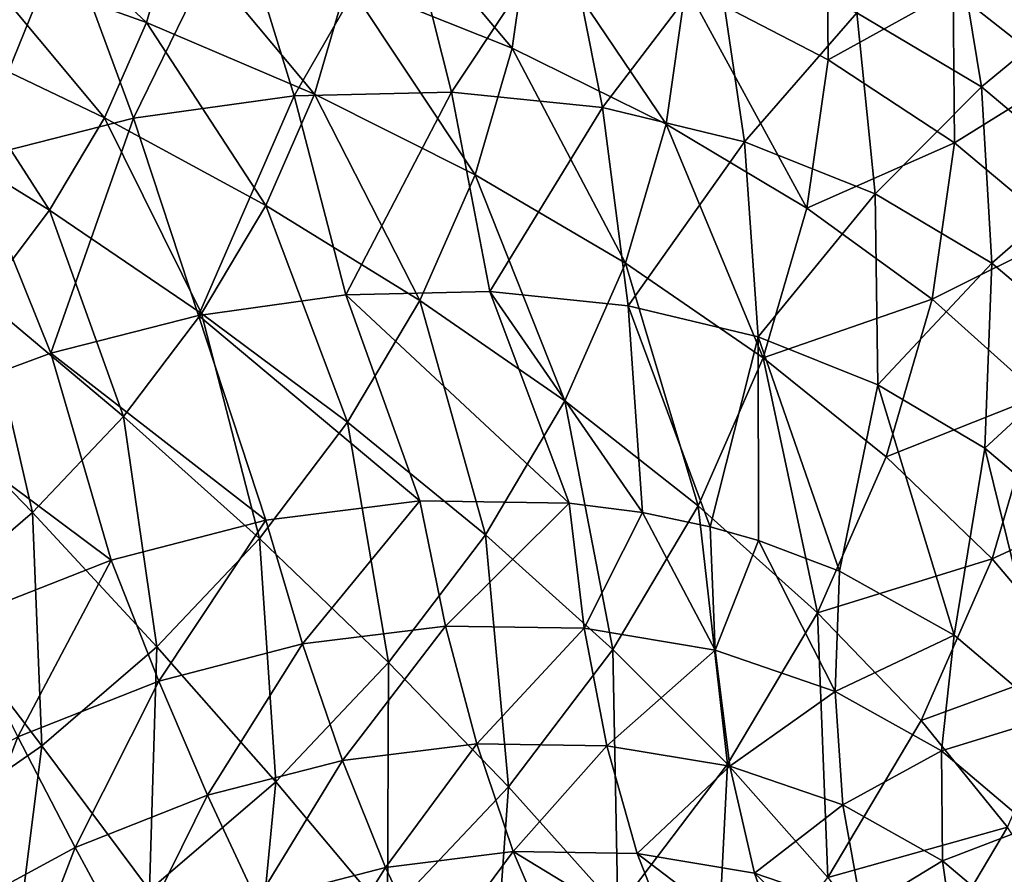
# Model space of a CAD drawing. Header units: millimetres. Extents: x 0 to 1220, y 0 to 506.
# Tile 79 of 256: x 79 to 99, y 414 to 431. Entities that reach past the tile are written whole.
import ezdxf

# ---------------------------------------------------------------- set-up
doc = ezdxf.new("R2010")
doc.units = ezdxf.units.MM
doc.header["$LTSCALE"] = 25.4
doc.layers.get('0').update_dxf_attribs({"true_color": 0xff5454})

# ---------------------------------------------------------------- blocks, each defined once
blk = doc.blocks.new('TWIG-VI-9138.STL')
at = {"color": 7, "true_color": 0xffffff}
mesh = blk.add_polyface(dxfattribs=at)
corners = [(-477.514, 448.407, 669.442), (-480.348, 446.985, 673.425), (-477.489, 445.5, 671.622), (-480.372, 449.69, 671.397)]
mesh.append_faces([[corners[k] for k in face] for face in [(0, 1, 2), (1, 0, 3)]], dxfattribs={"vtx0": -1, "color": 7})
mesh = blk.add_polyface(dxfattribs=at)
corners = [(-476.913, 446.448, 634.682), (-474.956, 448.303, 639.906), (-474.405, 444.958, 636.942), (-477.587, 449.865, 637.536)]
mesh.append_faces([[corners[k] for k in face] for face in [(0, 1, 2), (1, 0, 3)]], dxfattribs={"vtx0": -1, "color": 7})
mesh = blk.add_polyface(dxfattribs=at)
corners = [(-473.317, 448.206, 662.296), (-474.975, 446.893, 667.23), (-472.794, 445.173, 664.797), (-475.48, 449.821, 664.815)]
mesh.append_faces([[corners[k] for k in face] for face in [(0, 1, 2), (1, 0, 3)]], dxfattribs={"vtx0": -1, "color": 7})
mesh = blk.add_polyface(dxfattribs=at)
corners = [(-483.843, 445.732, 676.628), (-486.833, 449.304, 676.05), (-487.155, 447.064, 677.573), (-483.48, 448.26, 674.909)]
mesh.append_faces([[corners[k] for k in face] for face in [(0, 1, 2), (1, 0, 3)]], dxfattribs={"vtx0": -1, "color": 7})
mesh = blk.add_polyface(dxfattribs=at)
corners = [(-491.193, 446.249, 679.317), (-494.209, 449.07, 678.299), (-494.67, 447.489, 679.267), (-490.629, 448.183, 678.133)]
mesh.append_faces([[corners[k] for k in face] for face in [(0, 1, 2), (1, 0, 3)]], dxfattribs={"vtx0": -1, "color": 7})
mesh = blk.add_polyface(dxfattribs=at)
corners = [(-489.386, 448.556, 627.396), (-491.45, 444.323, 624.102), (-492.835, 448.072, 626.176), (-488.221, 444.775, 625.244)]
mesh.append_faces([[corners[k] for k in face] for face in [(0, 1, 2), (1, 0, 3)]], dxfattribs={"vtx0": -1, "color": 7})
mesh = blk.add_polyface(dxfattribs=at)
corners = [(-486.01, 448.632, 628.885), (-488.221, 444.775, 625.244), (-489.386, 448.556, 627.396), (-485.061, 444.847, 626.638)]
mesh.append_faces([[corners[k] for k in face] for face in [(0, 1, 2), (1, 0, 3)]], dxfattribs={"vtx0": -1, "color": 7})
mesh = blk.add_polyface(dxfattribs=at)
corners = [(-482.768, 448.302, 630.617), (-485.061, 444.847, 626.638), (-486.01, 448.632, 628.885), (-482.026, 444.538, 628.259)]
mesh.append_faces([[corners[k] for k in face] for face in [(0, 1, 2), (1, 0, 3)]], dxfattribs={"vtx0": -1, "color": 7})
mesh = blk.add_polyface(dxfattribs=at)
corners = [(-479.717, 447.569, 632.561), (-482.026, 444.538, 628.259), (-482.768, 448.302, 630.617), (-479.171, 443.852, 630.079)]
mesh.append_faces([[corners[k] for k in face] for face in [(0, 1, 2), (1, 0, 3)]], dxfattribs={"vtx0": -1, "color": 7})
mesh = blk.add_polyface(dxfattribs=at)
corners = [(-474.975, 446.893, 667.23), (-477.489, 445.5, 671.622), (-474.948, 443.83, 669.527), (-477.514, 448.407, 669.442)]
mesh.append_faces([[corners[k] for k in face] for face in [(0, 1, 2), (1, 0, 3)]], dxfattribs={"vtx0": -1, "color": 7})
mesh = blk.add_polyface(dxfattribs=at)
corners = [(-474.405, 444.958, 636.942), (-472.684, 446.381, 642.38), (-472.238, 443.125, 639.301), (-474.956, 448.303, 639.906)]
mesh.append_faces([[corners[k] for k in face] for face in [(0, 1, 2), (1, 0, 3)]], dxfattribs={"vtx0": -1, "color": 7})
mesh = blk.add_polyface(dxfattribs=at)
corners = [(-487.813, 444.806, 678.956), (-490.629, 448.183, 678.133), (-491.193, 446.249, 679.317), (-487.155, 447.064, 677.573)]
mesh.append_faces([[corners[k] for k in face] for face in [(0, 1, 2), (1, 0, 3)]], dxfattribs={"vtx0": -1, "color": 7})
mesh = blk.add_polyface(dxfattribs=at)
corners = [(-480.748, 444.208, 675.313), (-483.48, 448.26, 674.909), (-483.843, 445.732, 676.628), (-480.348, 446.985, 673.425)]
mesh.append_faces([[corners[k] for k in face] for face in [(0, 1, 2), (1, 0, 3)]], dxfattribs={"vtx0": -1, "color": 7})
mesh = blk.add_polyface(dxfattribs=at)
corners = [(-492.835, 448.072, 626.176), (-494.69, 443.499, 623.233), (-496.296, 447.192, 625.247), (-491.45, 444.323, 624.102)]
mesh.append_faces([[corners[k] for k in face] for face in [(0, 1, 2), (1, 0, 3)]], dxfattribs={"vtx0": -1, "color": 7})
mesh = blk.add_polyface(dxfattribs=at)
corners = [(-479.171, 443.852, 630.079), (-476.913, 446.448, 634.682), (-476.546, 442.802, 632.064), (-479.717, 447.569, 632.561)]
mesh.append_faces([[corners[k] for k in face] for face in [(0, 1, 2), (1, 0, 3)]], dxfattribs={"vtx0": -1, "color": 7})
mesh = blk.add_polyface(dxfattribs=at)
corners = [(-492.034, 444.334, 680.36), (-494.67, 447.489, 679.267), (-495.358, 445.924, 680.12), (-491.193, 446.249, 679.317)]
mesh.append_faces([[corners[k] for k in face] for face in [(0, 1, 2), (1, 0, 3)]], dxfattribs={"vtx0": -1, "color": 7})
mesh = blk.add_polyface(dxfattribs=at)
corners = [(-484.586, 443.184, 678.188), (-487.155, 447.064, 677.573), (-487.813, 444.806, 678.956), (-483.843, 445.732, 676.628)]
mesh.append_faces([[corners[k] for k in face] for face in [(0, 1, 2), (1, 0, 3)]], dxfattribs={"vtx0": -1, "color": 7})
mesh = blk.add_polyface(dxfattribs=at)
corners = [(-477.918, 442.517, 673.65), (-480.348, 446.985, 673.425), (-480.748, 444.208, 675.313), (-477.489, 445.5, 671.622)]
mesh.append_faces([[corners[k] for k in face] for face in [(0, 1, 2), (1, 0, 3)]], dxfattribs={"vtx0": -1, "color": 7})
mesh = blk.add_polyface(dxfattribs=at)
corners = [(-472.794, 445.173, 664.797), (-474.948, 443.83, 669.527), (-472.766, 442.001, 667.176), (-474.975, 446.893, 667.23)]
mesh.append_faces([[corners[k] for k in face] for face in [(0, 1, 2), (1, 0, 3)]], dxfattribs={"vtx0": -1, "color": 7})
mesh = blk.add_polyface(dxfattribs=at)
corners = [(-476.546, 442.802, 632.064), (-474.405, 444.958, 636.942), (-474.198, 441.407, 634.18), (-476.913, 446.448, 634.682)]
mesh.append_faces([[corners[k] for k in face] for face in [(0, 1, 2), (1, 0, 3)]], dxfattribs={"vtx0": -1, "color": 7})
mesh = blk.add_polyface(dxfattribs=at)
corners = [(-488.795, 442.571, 680.173), (-491.193, 446.249, 679.317), (-492.034, 444.334, 680.36), (-487.813, 444.806, 678.956)]
mesh.append_faces([[corners[k] for k in face] for face in [(0, 1, 2), (1, 0, 3)]], dxfattribs={"vtx0": -1, "color": 7})
mesh = blk.add_polyface(dxfattribs=at)
corners = [(-493.138, 442.473, 681.242), (-495.358, 445.924, 680.12), (-496.26, 444.402, 680.841), (-492.034, 444.334, 680.36)]
mesh.append_faces([[corners[k] for k in face] for face in [(0, 1, 2), (1, 0, 3)]], dxfattribs={"vtx0": -1, "color": 7})
mesh = blk.add_polyface(dxfattribs=at)
corners = [(-481.564, 441.409, 677.027), (-483.843, 445.732, 676.628), (-484.586, 443.184, 678.188), (-480.748, 444.208, 675.313)]
mesh.append_faces([[corners[k] for k in face] for face in [(0, 1, 2), (1, 0, 3)]], dxfattribs={"vtx0": -1, "color": 7})
mesh = blk.add_polyface(dxfattribs=at)
corners = [(-474.948, 443.83, 669.527), (-477.918, 442.517, 673.65), (-475.4, 440.685, 671.665), (-477.489, 445.5, 671.622)]
mesh.append_faces([[corners[k] for k in face] for face in [(0, 1, 2), (1, 0, 3)]], dxfattribs={"vtx0": -1, "color": 7})
mesh = blk.add_polyface(dxfattribs=at)
corners = [(-474.198, 441.407, 634.18), (-472.238, 443.125, 639.301), (-472.17, 439.692, 636.388), (-474.405, 444.958, 636.942)]
mesh.append_faces([[corners[k] for k in face] for face in [(0, 1, 2), (1, 0, 3)]], dxfattribs={"vtx0": -1, "color": 7})
mesh = blk.add_polyface(dxfattribs=at)
corners = [(-488.221, 444.775, 625.244), (-490.143, 440.359, 622.414), (-491.45, 444.323, 624.102), (-487.185, 440.773, 623.46)]
mesh.append_faces([[corners[k] for k in face] for face in [(0, 1, 2), (1, 0, 3)]], dxfattribs={"vtx0": -1, "color": 7})
mesh = blk.add_polyface(dxfattribs=at)
corners = [(-485.694, 440.662, 679.562), (-487.813, 444.806, 678.956), (-488.795, 442.571, 680.173), (-484.586, 443.184, 678.188)]
mesh.append_faces([[corners[k] for k in face] for face in [(0, 1, 2), (1, 0, 3)]], dxfattribs={"vtx0": -1, "color": 7})
mesh = blk.add_polyface(dxfattribs=at)
corners = [(-485.061, 444.847, 626.638), (-487.185, 440.773, 623.46), (-488.221, 444.775, 625.244), (-484.29, 440.839, 624.737)]
mesh.append_faces([[corners[k] for k in face] for face in [(0, 1, 2), (1, 0, 3)]], dxfattribs={"vtx0": -1, "color": 7})
mesh = blk.add_polyface(dxfattribs=at)
corners = [(-482.026, 444.538, 628.259), (-484.29, 440.839, 624.737), (-485.061, 444.847, 626.638), (-481.51, 440.555, 626.222)]
mesh.append_faces([[corners[k] for k in face] for face in [(0, 1, 2), (1, 0, 3)]], dxfattribs={"vtx0": -1, "color": 7})
mesh = blk.add_polyface(dxfattribs=at)
corners = [(-494.484, 440.699, 681.949), (-496.26, 444.402, 680.841), (-497.361, 442.952, 681.419), (-493.138, 442.473, 681.242)]
mesh.append_faces([[corners[k] for k in face] for face in [(0, 1, 2), (1, 0, 3)]], dxfattribs={"vtx0": -1, "color": 7})
mesh = blk.add_polyface(dxfattribs=at)
corners = [(-479.171, 443.852, 630.079), (-481.51, 440.555, 626.222), (-482.026, 444.538, 628.259), (-478.894, 439.927, 627.889)]
mesh.append_faces([[corners[k] for k in face] for face in [(0, 1, 2), (1, 0, 3)]], dxfattribs={"vtx0": -1, "color": 7})
mesh = blk.add_polyface(dxfattribs=at)
corners = [(-491.45, 444.323, 624.102), (-493.111, 439.603, 621.617), (-494.69, 443.499, 623.233), (-490.143, 440.359, 622.414)]
mesh.append_faces([[corners[k] for k in face] for face in [(0, 1, 2), (1, 0, 3)]], dxfattribs={"vtx0": -1, "color": 7})
mesh = blk.add_polyface(dxfattribs=at)
corners = [(-490.084, 440.398, 681.203), (-492.034, 444.334, 680.36), (-493.138, 442.473, 681.242), (-488.795, 442.571, 680.173)]
mesh.append_faces([[corners[k] for k in face] for face in [(0, 1, 2), (1, 0, 3)]], dxfattribs={"vtx0": -1, "color": 7})
mesh = blk.add_polyface(dxfattribs=at)
corners = [(-478.795, 439.509, 675.491), (-480.748, 444.208, 675.313), (-481.564, 441.409, 677.027), (-477.918, 442.517, 673.65)]
mesh.append_faces([[corners[k] for k in face] for face in [(0, 1, 2), (1, 0, 3)]], dxfattribs={"vtx0": -1, "color": 7})
mesh = blk.add_polyface(dxfattribs=at)
corners = [(-478.894, 439.927, 627.889), (-476.546, 442.802, 632.064), (-476.489, 438.965, 629.708), (-479.171, 443.852, 630.079)]
mesh.append_faces([[corners[k] for k in face] for face in [(0, 1, 2), (1, 0, 3)]], dxfattribs={"vtx0": -1, "color": 7})
mesh = blk.add_polyface(dxfattribs=at)
corners = [(-472.766, 442.001, 667.176), (-475.4, 440.685, 671.665), (-473.235, 438.744, 669.39), (-474.948, 443.83, 669.527)]
mesh.append_faces([[corners[k] for k in face] for face in [(0, 1, 2), (1, 0, 3)]], dxfattribs={"vtx0": -1, "color": 7})
mesh = blk.add_polyface(dxfattribs=at)
corners = [(-494.69, 443.499, 623.233), (-496.037, 438.52, 621.085), (-497.884, 442.316, 622.651), (-493.111, 439.603, 621.617)]
mesh.append_faces([[corners[k] for k in face] for face in [(0, 1, 2), (1, 0, 3)]], dxfattribs={"vtx0": -1, "color": 7})
mesh = blk.add_polyface(dxfattribs=at)
corners = [(-482.781, 438.638, 678.536), (-484.586, 443.184, 678.188), (-485.694, 440.662, 679.562), (-481.564, 441.409, 677.027)]
mesh.append_faces([[corners[k] for k in face] for face in [(0, 1, 2), (1, 0, 3)]], dxfattribs={"vtx0": -1, "color": 7})
mesh = blk.add_polyface(dxfattribs=at)
corners = [(-476.489, 438.965, 629.708), (-474.198, 441.407, 634.18), (-474.338, 437.687, 631.646), (-476.546, 442.802, 632.064)]
mesh.append_faces([[corners[k] for k in face] for face in [(0, 1, 2), (1, 0, 3)]], dxfattribs={"vtx0": -1, "color": 7})
mesh = blk.add_polyface(dxfattribs=at)
corners = [(-487.148, 438.21, 680.724), (-488.795, 442.571, 680.173), (-490.084, 440.398, 681.203), (-485.694, 440.662, 679.562)]
mesh.append_faces([[corners[k] for k in face] for face in [(0, 1, 2), (1, 0, 3)]], dxfattribs={"vtx0": -1, "color": 7})
mesh = blk.add_polyface(dxfattribs=at)
corners = [(-491.656, 438.326, 682.028), (-493.138, 442.473, 681.242), (-494.484, 440.699, 681.949), (-490.084, 440.398, 681.203)]
mesh.append_faces([[corners[k] for k in face] for face in [(0, 1, 2), (1, 0, 3)]], dxfattribs={"vtx0": -1, "color": 7})
mesh = blk.add_polyface(dxfattribs=at)
corners = [(-475.4, 440.685, 671.665), (-478.795, 439.509, 675.491), (-476.324, 437.516, 673.605), (-477.918, 442.517, 673.65)]
mesh.append_faces([[corners[k] for k in face] for face in [(0, 1, 2), (1, 0, 3)]], dxfattribs={"vtx0": -1, "color": 7})
mesh = blk.add_polyface(dxfattribs=at)
corners = [(-480.103, 436.532, 677.112), (-481.564, 441.409, 677.027), (-482.781, 438.638, 678.536), (-478.795, 439.509, 675.491)]
mesh.append_faces([[corners[k] for k in face] for face in [(0, 1, 2), (1, 0, 3)]], dxfattribs={"vtx0": -1, "color": 7})
mesh = blk.add_polyface(dxfattribs=at)
corners = [(-474.338, 437.687, 631.646), (-472.17, 439.692, 636.388), (-472.48, 436.116, 633.669), (-474.198, 441.407, 634.18)]
mesh.append_faces([[corners[k] for k in face] for face in [(0, 1, 2), (1, 0, 3)]], dxfattribs={"vtx0": -1, "color": 7})
mesh = blk.add_polyface(dxfattribs=at)
corners = [(-482.696, 436.583, 623.71), (-487.185, 440.773, 623.46), (-484.29, 440.839, 624.737)]
mesh.append_faces([[corners[k] for k in face] for face in [(0, 1, 2)]], dxfattribs={"color": 7})
mesh = blk.add_polyface(dxfattribs=at)
corners = [(-481.222, 436.393, 624.526), (-484.29, 440.839, 624.737), (-481.51, 440.555, 626.222)]
mesh.append_faces([[corners[k] for k in face] for face in [(0, 1, 2)]], dxfattribs={"color": 7})
mesh = blk.add_polyface(dxfattribs=at)
corners = [(-481.222, 436.393, 624.526), (-482.696, 436.583, 623.71), (-484.29, 440.839, 624.737), (-482.396, 434.066, 622.71)]
mesh.append_faces([[corners[k] for k in face] for face in [(0, 1, 2), (1, 0, 3)]], dxfattribs={"vtx0": -1, "color": 7})
mesh = blk.add_polyface(dxfattribs=at)
corners = [(-493.484, 436.393, 682.632), (-494.484, 440.699, 681.949), (-496.049, 439.043, 682.467), (-491.656, 438.326, 682.028)]
mesh.append_faces([[corners[k] for k in face] for face in [(0, 1, 2), (1, 0, 3)]], dxfattribs={"vtx0": -1, "color": 7})
mesh = blk.add_polyface(dxfattribs=at)
corners = [(-485.699, 436.628, 622.301), (-490.143, 440.359, 622.414), (-487.185, 440.773, 623.46)]
mesh.append_faces([[corners[k] for k in face] for face in [(0, 1, 2)]], dxfattribs={"color": 7})
mesh = blk.add_polyface(dxfattribs=at)
corners = [(-482.696, 436.583, 623.71), (-485.699, 436.628, 622.301), (-487.185, 440.773, 623.46)]
mesh.append_faces([[corners[k] for k in face] for face in [(0, 1, 2)]], dxfattribs={"color": 7})
mesh = blk.add_polyface(dxfattribs=at)
corners = [(-484.379, 435.945, 679.813), (-485.694, 440.662, 679.562), (-487.148, 438.21, 680.724), (-482.781, 438.638, 678.536)]
mesh.append_faces([[corners[k] for k in face] for face in [(0, 1, 2), (1, 0, 3)]], dxfattribs={"vtx0": -1, "color": 7})
mesh = blk.add_polyface(dxfattribs=at)
corners = [(-473.235, 438.744, 669.39), (-476.324, 437.516, 673.605), (-474.191, 435.462, 671.4), (-475.4, 440.685, 671.665)]
mesh.append_faces([[corners[k] for k in face] for face in [(0, 1, 2), (1, 0, 3)]], dxfattribs={"vtx0": -1, "color": 7})
mesh = blk.add_polyface(dxfattribs=at)
corners = [(-488.922, 435.872, 681.655), (-490.084, 440.398, 681.203), (-491.656, 438.326, 682.028), (-487.148, 438.21, 680.724)]
mesh.append_faces([[corners[k] for k in face] for face in [(0, 1, 2), (1, 0, 3)]], dxfattribs={"vtx0": -1, "color": 7})
mesh = blk.add_polyface(dxfattribs=at)
corners = [(-478.894, 439.927, 627.889), (-479.86, 436.108, 625.363), (-481.51, 440.555, 626.222)]
mesh.append_faces([[corners[k] for k in face] for face in [(0, 1, 2)]], dxfattribs={"color": 7})
mesh = blk.add_polyface(dxfattribs=at)
corners = [(-479.86, 436.108, 625.363), (-481.222, 436.393, 624.526), (-481.51, 440.555, 626.222)]
mesh.append_faces([[corners[k] for k in face] for face in [(0, 1, 2)]], dxfattribs={"color": 7})
mesh = blk.add_polyface(dxfattribs=at)
corners = [(-488.793, 436.244, 621.17), (-493.111, 439.603, 621.617), (-490.143, 440.359, 622.414)]
mesh.append_faces([[corners[k] for k in face] for face in [(0, 1, 2)]], dxfattribs={"color": 7})
mesh = blk.add_polyface(dxfattribs=at)
corners = [(-485.699, 436.628, 622.301), (-488.793, 436.244, 621.17), (-490.143, 440.359, 622.414)]
mesh.append_faces([[corners[k] for k in face] for face in [(0, 1, 2)]], dxfattribs={"color": 7})
mesh = blk.add_polyface(dxfattribs=at)
corners = [(-478.888, 435.833, 626.014), (-479.86, 436.108, 625.363), (-478.894, 439.927, 627.889)]
mesh.append_faces([[corners[k] for k in face] for face in [(0, 1, 2)]], dxfattribs={"color": 7})
mesh = blk.add_polyface(dxfattribs=at)
corners = [(-476.489, 438.965, 629.708), (-477.259, 435.216, 627.22), (-478.894, 439.927, 627.889)]
mesh.append_faces([[corners[k] for k in face] for face in [(0, 1, 2)]], dxfattribs={"color": 7})
mesh = blk.add_polyface(dxfattribs=at)
corners = [(-477.259, 435.216, 627.22), (-478.888, 435.833, 626.014), (-478.894, 439.927, 627.889)]
mesh.append_faces([[corners[k] for k in face] for face in [(0, 1, 2)]], dxfattribs={"color": 7})
mesh = blk.add_polyface(dxfattribs=at)
corners = [(-491.904, 435.439, 620.345), (-496.037, 438.52, 621.085), (-493.111, 439.603, 621.617)]
mesh.append_faces([[corners[k] for k in face] for face in [(0, 1, 2)]], dxfattribs={"color": 7})
mesh = blk.add_polyface(dxfattribs=at)
corners = [(-488.793, 436.244, 621.17), (-491.904, 435.439, 620.345), (-493.111, 439.603, 621.617)]
mesh.append_faces([[corners[k] for k in face] for face in [(0, 1, 2)]], dxfattribs={"color": 7})
mesh = blk.add_polyface(dxfattribs=at)
corners = [(-477.702, 434.379, 675.314), (-478.795, 439.509, 675.491), (-480.103, 436.532, 677.112), (-476.324, 437.516, 673.605)]
mesh.append_faces([[corners[k] for k in face] for face in [(0, 1, 2), (1, 0, 3)]], dxfattribs={"vtx0": -1, "color": 7})
mesh = blk.add_polyface(dxfattribs=at)
corners = [(-495.534, 434.632, 683.006), (-496.049, 439.043, 682.467), (-497.806, 437.535, 682.787), (-493.484, 436.393, 682.632)]
mesh.append_faces([[corners[k] for k in face] for face in [(0, 1, 2), (1, 0, 3)]], dxfattribs={"vtx0": -1, "color": 7})
mesh = blk.add_polyface(dxfattribs=at)
corners = [(-476.489, 438.965, 629.708), (-474.959, 433.929, 629.234), (-477.259, 435.216, 627.22)]
mesh.append_faces([[corners[k] for k in face] for face in [(0, 1, 2)]], dxfattribs={"color": 7})
mesh = blk.add_polyface(dxfattribs=at)
corners = [(-476.489, 438.965, 629.708), (-474.338, 437.687, 631.646), (-474.959, 433.929, 629.234)]
mesh.append_faces([[corners[k] for k in face] for face in [(0, 1, 2)]], dxfattribs={"color": 7})
mesh = blk.add_polyface(dxfattribs=at)
corners = [(-481.819, 433.639, 678.484), (-482.781, 438.638, 678.536), (-484.379, 435.945, 679.813), (-480.103, 436.532, 677.112)]
mesh.append_faces([[corners[k] for k in face] for face in [(0, 1, 2), (1, 0, 3)]], dxfattribs={"vtx0": -1, "color": 7})
mesh = blk.add_polyface(dxfattribs=at)
corners = [(-471.456, 436.724, 666.863), (-474.191, 435.462, 671.4), (-472.431, 433.379, 668.911), (-473.235, 438.744, 669.39)]
mesh.append_faces([[corners[k] for k in face] for face in [(0, 1, 2), (1, 0, 3)]], dxfattribs={"vtx0": -1, "color": 7})
mesh = blk.add_polyface(dxfattribs=at)
corners = [(-491.904, 435.439, 620.345), (-494.954, 434.233, 619.847), (-496.037, 438.52, 621.085)]
mesh.append_faces([[corners[k] for k in face] for face in [(0, 1, 2)]], dxfattribs={"color": 7})
mesh = blk.add_polyface(dxfattribs=at)
corners = [(-490.984, 433.691, 682.337), (-491.656, 438.326, 682.028), (-493.484, 436.393, 682.632), (-488.922, 435.872, 681.655)]
mesh.append_faces([[corners[k] for k in face] for face in [(0, 1, 2), (1, 0, 3)]], dxfattribs={"vtx0": -1, "color": 7})
mesh = blk.add_polyface(dxfattribs=at)
corners = [(-486.327, 433.377, 680.835), (-487.148, 438.21, 680.724), (-488.922, 435.872, 681.655), (-484.379, 435.945, 679.813)]
mesh.append_faces([[corners[k] for k in face] for face in [(0, 1, 2), (1, 0, 3)]], dxfattribs={"vtx0": -1, "color": 7})
mesh = blk.add_polyface(dxfattribs=at)
corners = [(-474.338, 437.687, 631.646), (-473.015, 432.279, 631.355), (-474.959, 433.929, 629.234)]
mesh.append_faces([[corners[k] for k in face] for face in [(0, 1, 2)]], dxfattribs={"color": 7})
mesh = blk.add_polyface(dxfattribs=at)
corners = [(-474.338, 437.687, 631.646), (-472.48, 436.116, 633.669), (-473.015, 432.279, 631.355)]
mesh.append_faces([[corners[k] for k in face] for face in [(0, 1, 2)]], dxfattribs={"color": 7})
mesh = blk.add_polyface(dxfattribs=at)
corners = [(-474.191, 435.462, 671.4), (-477.702, 434.379, 675.314), (-475.619, 432.213, 673.169), (-476.324, 437.516, 673.605)]
mesh.append_faces([[corners[k] for k in face] for face in [(0, 1, 2), (1, 0, 3)]], dxfattribs={"vtx0": -1, "color": 7})
mesh = blk.add_polyface(dxfattribs=at)
corners = [(-485.699, 436.628, 622.301), (-488.058, 433.752, 620.351), (-488.793, 436.244, 621.17), (-485.184, 434.109, 621.401)]
mesh.append_faces([[corners[k] for k in face] for face in [(0, 1, 2), (1, 0, 3)]], dxfattribs={"vtx0": -1, "color": 7})
mesh = blk.add_polyface(dxfattribs=at)
corners = [(-482.696, 436.583, 623.71), (-485.184, 434.109, 621.401), (-485.699, 436.628, 622.301), (-482.396, 434.066, 622.71)]
mesh.append_faces([[corners[k] for k in face] for face in [(0, 1, 2), (1, 0, 3)]], dxfattribs={"vtx0": -1, "color": 7})
mesh = blk.add_polyface(dxfattribs=at)
corners = [(-479.511, 431.33, 676.759), (-480.103, 436.532, 677.112), (-481.819, 433.639, 678.484), (-477.702, 434.379, 675.314)]
mesh.append_faces([[corners[k] for k in face] for face in [(0, 1, 2), (1, 0, 3)]], dxfattribs={"vtx0": -1, "color": 7})
mesh = blk.add_polyface(dxfattribs=at)
corners = [(-493.298, 431.704, 682.758), (-493.484, 436.393, 682.632), (-495.534, 434.632, 683.006), (-490.984, 433.691, 682.337)]
mesh.append_faces([[corners[k] for k in face] for face in [(0, 1, 2), (1, 0, 3)]], dxfattribs={"vtx0": -1, "color": 7})
mesh = blk.add_polyface(dxfattribs=at)
corners = [(-488.793, 436.244, 621.17), (-490.946, 433.004, 619.585), (-491.904, 435.439, 620.345), (-488.058, 433.752, 620.351)]
mesh.append_faces([[corners[k] for k in face] for face in [(0, 1, 2), (1, 0, 3)]], dxfattribs={"vtx0": -1, "color": 7})
mesh = blk.add_polyface(dxfattribs=at)
corners = [(-479.762, 433.626, 624.245), (-482.396, 434.066, 622.71), (-481.222, 436.393, 624.526)]
mesh.append_faces([[corners[k] for k in face] for face in [(0, 1, 2)]], dxfattribs={"color": 7})
mesh = blk.add_polyface(dxfattribs=at)
corners = [(-479.762, 433.626, 624.245), (-481.222, 436.393, 624.526), (-479.86, 436.108, 625.363)]
mesh.append_faces([[corners[k] for k in face] for face in [(0, 1, 2)]], dxfattribs={"color": 7})
mesh = blk.add_polyface(dxfattribs=at)
corners = [(-478.888, 435.833, 626.014), (-479.762, 433.626, 624.245), (-479.86, 436.108, 625.363)]
mesh.append_faces([[corners[k] for k in face] for face in [(0, 1, 2)]], dxfattribs={"color": 7})
mesh = blk.add_polyface(dxfattribs=at)
corners = [(-488.593, 430.98, 681.584), (-488.922, 435.872, 681.655), (-490.984, 433.691, 682.337), (-486.327, 433.377, 680.835)]
mesh.append_faces([[corners[k] for k in face] for face in [(0, 1, 2), (1, 0, 3)]], dxfattribs={"vtx0": -1, "color": 7})
mesh = blk.add_polyface(dxfattribs=at)
corners = [(-483.913, 430.88, 679.582), (-484.379, 435.945, 679.813), (-486.327, 433.377, 680.835), (-481.819, 433.639, 678.484)]
mesh.append_faces([[corners[k] for k in face] for face in [(0, 1, 2), (1, 0, 3)]], dxfattribs={"vtx0": -1, "color": 7})
mesh = blk.add_polyface(dxfattribs=at)
corners = [(-477.347, 432.798, 625.969), (-479.762, 433.626, 624.245), (-478.888, 435.833, 626.014)]
mesh.append_faces([[corners[k] for k in face] for face in [(0, 1, 2)]], dxfattribs={"color": 7})
mesh = blk.add_polyface(dxfattribs=at)
corners = [(-477.259, 435.216, 627.22), (-477.347, 432.798, 625.969), (-478.888, 435.833, 626.014)]
mesh.append_faces([[corners[k] for k in face] for face in [(0, 1, 2)]], dxfattribs={"color": 7})
mesh = blk.add_polyface(dxfattribs=at)
corners = [(-491.904, 435.439, 620.345), (-493.778, 431.885, 619.122), (-494.954, 434.233, 619.847), (-490.946, 433.004, 619.585)]
mesh.append_faces([[corners[k] for k in face] for face in [(0, 1, 2), (1, 0, 3)]], dxfattribs={"vtx0": -1, "color": 7})
mesh = blk.add_polyface(dxfattribs=at)
corners = [(-472.431, 433.379, 668.911), (-475.619, 432.213, 673.169), (-473.886, 430.068, 670.714), (-474.191, 435.462, 671.4)]
mesh.append_faces([[corners[k] for k in face] for face in [(0, 1, 2), (1, 0, 3)]], dxfattribs={"vtx0": -1, "color": 7})
mesh = blk.add_polyface(dxfattribs=at)
corners = [(-477.347, 432.798, 625.969), (-474.959, 433.929, 629.234), (-475.21, 431.603, 627.839), (-477.259, 435.216, 627.22)]
mesh.append_faces([[corners[k] for k in face] for face in [(0, 1, 2), (1, 0, 3)]], dxfattribs={"vtx0": -1, "color": 7})
mesh = blk.add_polyface(dxfattribs=at)
corners = [(-495.822, 429.948, 682.912), (-495.534, 434.632, 683.006), (-497.771, 433.076, 683.142), (-493.298, 431.704, 682.758)]
mesh.append_faces([[corners[k] for k in face] for face in [(0, 1, 2), (1, 0, 3)]], dxfattribs={"vtx0": -1, "color": 7})
mesh = blk.add_polyface(dxfattribs=at)
corners = [(-477.492, 429.054, 674.667), (-477.702, 434.379, 675.314), (-479.511, 431.33, 676.759), (-475.619, 432.213, 673.169)]
mesh.append_faces([[corners[k] for k in face] for face in [(0, 1, 2), (1, 0, 3)]], dxfattribs={"vtx0": -1, "color": 7})
mesh = blk.add_polyface(dxfattribs=at)
corners = [(-485.184, 434.109, 621.401), (-487.251, 431.409, 619.218), (-488.058, 433.752, 620.351), (-484.553, 431.744, 620.204)]
mesh.append_faces([[corners[k] for k in face] for face in [(0, 1, 2), (1, 0, 3)]], dxfattribs={"vtx0": -1, "color": 7})
mesh = blk.add_polyface(dxfattribs=at)
corners = [(-482.396, 434.066, 622.71), (-484.553, 431.744, 620.204), (-485.184, 434.109, 621.401), (-481.936, 431.705, 621.432)]
mesh.append_faces([[corners[k] for k in face] for face in [(0, 1, 2), (1, 0, 3)]], dxfattribs={"vtx0": -1, "color": 7})
mesh = blk.add_polyface(dxfattribs=at)
corners = [(-479.762, 433.626, 624.245), (-481.936, 431.705, 621.432), (-482.396, 434.066, 622.71), (-479.463, 431.291, 622.874)]
mesh.append_faces([[corners[k] for k in face] for face in [(0, 1, 2), (1, 0, 3)]], dxfattribs={"vtx0": -1, "color": 7})
mesh = blk.add_polyface(dxfattribs=at)
corners = [(-475.21, 431.603, 627.839), (-473.015, 432.279, 631.355), (-473.405, 430.07, 629.809), (-474.959, 433.929, 629.234)]
mesh.append_faces([[corners[k] for k in face] for face in [(0, 1, 2), (1, 0, 3)]], dxfattribs={"vtx0": -1, "color": 7})
mesh = blk.add_polyface(dxfattribs=at)
corners = [(-491.134, 428.798, 682.048), (-490.984, 433.691, 682.337), (-493.298, 431.704, 682.758), (-488.593, 430.98, 681.584)]
mesh.append_faces([[corners[k] for k in face] for face in [(0, 1, 2), (1, 0, 3)]], dxfattribs={"vtx0": -1, "color": 7})
mesh = blk.add_polyface(dxfattribs=at)
corners = [(-488.058, 433.752, 620.351), (-489.963, 430.708, 618.499), (-490.946, 433.004, 619.585), (-487.251, 431.409, 619.218)]
mesh.append_faces([[corners[k] for k in face] for face in [(0, 1, 2), (1, 0, 3)]], dxfattribs={"vtx0": -1, "color": 7})
mesh = blk.add_polyface(dxfattribs=at)
corners = [(-481.717, 428.422, 677.917), (-481.819, 433.639, 678.484), (-483.913, 430.88, 679.582), (-479.511, 431.33, 676.759)]
mesh.append_faces([[corners[k] for k in face] for face in [(0, 1, 2), (1, 0, 3)]], dxfattribs={"vtx0": -1, "color": 7})
mesh = blk.add_polyface(dxfattribs=at)
corners = [(-477.347, 432.798, 625.969), (-479.463, 431.291, 622.874), (-479.762, 433.626, 624.245), (-477.196, 430.514, 624.492)]
mesh.append_faces([[corners[k] for k in face] for face in [(0, 1, 2), (1, 0, 3)]], dxfattribs={"vtx0": -1, "color": 7})
mesh = blk.add_polyface(dxfattribs=at)
corners = [(-486.346, 428.305, 680.388), (-486.327, 433.377, 680.835), (-488.593, 430.98, 681.584), (-483.913, 430.88, 679.582)]
mesh.append_faces([[corners[k] for k in face] for face in [(0, 1, 2), (1, 0, 3)]], dxfattribs={"vtx0": -1, "color": 7})
mesh = blk.add_polyface(dxfattribs=at)
corners = [(-490.946, 433.004, 619.585), (-492.622, 429.657, 618.064), (-493.778, 431.885, 619.122), (-489.963, 430.708, 618.499)]
mesh.append_faces([[corners[k] for k in face] for face in [(0, 1, 2), (1, 0, 3)]], dxfattribs={"vtx0": -1, "color": 7})
mesh = blk.add_polyface(dxfattribs=at)
corners = [(-477.196, 430.514, 624.492), (-475.21, 431.603, 627.839), (-475.19, 429.392, 626.248), (-477.347, 432.798, 625.969)]
mesh.append_faces([[corners[k] for k in face] for face in [(0, 1, 2), (1, 0, 3)]], dxfattribs={"vtx0": -1, "color": 7})
mesh = blk.add_polyface(dxfattribs=at)
corners = [(-473.886, 430.068, 670.714), (-477.492, 429.054, 674.667), (-475.794, 426.849, 672.24), (-475.619, 432.213, 673.169)]
mesh.append_faces([[corners[k] for k in face] for face in [(0, 1, 2), (1, 0, 3)]], dxfattribs={"vtx0": -1, "color": 7})
mesh = blk.add_polyface(dxfattribs=at)
corners = [(-493.778, 431.885, 619.122), (-495.163, 428.282, 617.926), (-496.485, 430.421, 618.975), (-492.622, 429.657, 618.064)]
mesh.append_faces([[corners[k] for k in face] for face in [(0, 1, 2), (1, 0, 3)]], dxfattribs={"vtx0": -1, "color": 7})
mesh = blk.add_polyface(dxfattribs=at)
corners = [(-493.906, 426.869, 682.216), (-493.298, 431.704, 682.758), (-495.822, 429.948, 682.912), (-491.134, 428.798, 682.048)]
mesh.append_faces([[corners[k] for k in face] for face in [(0, 1, 2), (1, 0, 3)]], dxfattribs={"vtx0": -1, "color": 7})
mesh = blk.add_polyface(dxfattribs=at)
corners = [(-484.553, 431.744, 620.204), (-486.388, 429.256, 617.789), (-487.251, 431.409, 619.218), (-483.818, 429.575, 618.729)]
mesh.append_faces([[corners[k] for k in face] for face in [(0, 1, 2), (1, 0, 3)]], dxfattribs={"vtx0": -1, "color": 7})
mesh = blk.add_polyface(dxfattribs=at)
corners = [(-481.936, 431.705, 621.432), (-483.818, 429.575, 618.729), (-484.553, 431.744, 620.204), (-481.325, 429.537, 619.899)]
mesh.append_faces([[corners[k] for k in face] for face in [(0, 1, 2), (1, 0, 3)]], dxfattribs={"vtx0": -1, "color": 7})
mesh = blk.add_polyface(dxfattribs=at)
corners = [(-479.463, 431.291, 622.874), (-481.325, 429.537, 619.899), (-481.936, 431.705, 621.432), (-478.969, 429.143, 621.272)]
mesh.append_faces([[corners[k] for k in face] for face in [(0, 1, 2), (1, 0, 3)]], dxfattribs={"vtx0": -1, "color": 7})
mesh = blk.add_polyface(dxfattribs=at)
corners = [(-475.19, 429.392, 626.248), (-473.405, 430.07, 629.809), (-473.495, 427.953, 628.097), (-475.21, 431.603, 627.839)]
mesh.append_faces([[corners[k] for k in face] for face in [(0, 1, 2), (1, 0, 3)]], dxfattribs={"vtx0": -1, "color": 7})
mesh = blk.add_polyface(dxfattribs=at)
corners = [(-487.251, 431.409, 619.218), (-488.972, 428.587, 617.104), (-489.963, 430.708, 618.499), (-486.388, 429.256, 617.789)]
mesh.append_faces([[corners[k] for k in face] for face in [(0, 1, 2), (1, 0, 3)]], dxfattribs={"vtx0": -1, "color": 7})
mesh = blk.add_polyface(dxfattribs=at)
corners = [(-479.777, 426.043, 675.866), (-479.511, 431.33, 676.759), (-481.717, 428.422, 677.917), (-477.492, 429.054, 674.667)]
mesh.append_faces([[corners[k] for k in face] for face in [(0, 1, 2), (1, 0, 3)]], dxfattribs={"vtx0": -1, "color": 7})
mesh = blk.add_polyface(dxfattribs=at)
corners = [(-478.969, 429.143, 621.272), (-477.196, 430.514, 624.492), (-476.809, 428.403, 622.814), (-479.463, 431.291, 622.874)]
mesh.append_faces([[corners[k] for k in face] for face in [(0, 1, 2), (1, 0, 3)]], dxfattribs={"vtx0": -1, "color": 7})
mesh = blk.add_polyface(dxfattribs=at)
corners = [(-489.077, 425.961, 680.885), (-488.593, 430.98, 681.584), (-491.134, 428.798, 682.048), (-486.346, 428.305, 680.388)]
mesh.append_faces([[corners[k] for k in face] for face in [(0, 1, 2), (1, 0, 3)]], dxfattribs={"vtx0": -1, "color": 7})
mesh = blk.add_polyface(dxfattribs=at)
corners = [(-489.963, 430.708, 618.499), (-491.505, 427.586, 616.691), (-492.622, 429.657, 618.064), (-488.972, 428.587, 617.104)]
mesh.append_faces([[corners[k] for k in face] for face in [(0, 1, 2), (1, 0, 3)]], dxfattribs={"vtx0": -1, "color": 7})
mesh = blk.add_polyface(dxfattribs=at)
corners = [(-484.282, 425.709, 678.766), (-483.913, 430.88, 679.582), (-486.346, 428.305, 680.388), (-481.717, 428.422, 677.917)]
mesh.append_faces([[corners[k] for k in face] for face in [(0, 1, 2), (1, 0, 3)]], dxfattribs={"vtx0": -1, "color": 7})
mesh = blk.add_polyface(dxfattribs=at)
corners = [(-476.809, 428.403, 622.814), (-475.19, 429.392, 626.248), (-474.898, 427.334, 624.487), (-477.196, 430.514, 624.492)]
mesh.append_faces([[corners[k] for k in face] for face in [(0, 1, 2), (1, 0, 3)]], dxfattribs={"vtx0": -1, "color": 7})
mesh = blk.add_polyface(dxfattribs=at)
corners = [(-472.531, 427.98, 667.987), (-475.794, 426.849, 672.24), (-474.446, 424.751, 669.518), (-473.886, 430.068, 670.714)]
mesh.append_faces([[corners[k] for k in face] for face in [(0, 1, 2), (1, 0, 3)]], dxfattribs={"vtx0": -1, "color": 7})
mesh = blk.add_polyface(dxfattribs=at)
corners = [(-492.622, 429.657, 618.064), (-493.925, 426.277, 616.558), (-495.163, 428.282, 617.926), (-491.505, 427.586, 616.691)]
mesh.append_faces([[corners[k] for k in face] for face in [(0, 1, 2), (1, 0, 3)]], dxfattribs={"vtx0": -1, "color": 7})
mesh = blk.add_polyface(dxfattribs=at)
corners = [(-483.818, 429.575, 618.729), (-485.484, 427.328, 616.09), (-486.388, 429.256, 617.789), (-482.991, 427.638, 617.001)]
mesh.append_faces([[corners[k] for k in face] for face in [(0, 1, 2), (1, 0, 3)]], dxfattribs={"vtx0": -1, "color": 7})
mesh = blk.add_polyface(dxfattribs=at)
corners = [(-483.818, 429.575, 618.729), (-480.572, 427.601, 618.136), (-482.991, 427.638, 617.001), (-481.325, 429.537, 619.899)]
mesh.append_faces([[corners[k] for k in face] for face in [(0, 1, 2), (1, 0, 3)]], dxfattribs={"vtx0": -1, "color": 7})
mesh = blk.add_polyface(dxfattribs=at)
corners = [(-481.325, 429.537, 619.899), (-478.288, 427.219, 619.468), (-480.572, 427.601, 618.136), (-478.969, 429.143, 621.272)]
mesh.append_faces([[corners[k] for k in face] for face in [(0, 1, 2), (1, 0, 3)]], dxfattribs={"vtx0": -1, "color": 7})
mesh = blk.add_polyface(dxfattribs=at)
corners = [(-474.898, 427.334, 624.487), (-473.495, 427.953, 628.097), (-473.284, 425.963, 626.249), (-475.19, 429.392, 626.248)]
mesh.append_faces([[corners[k] for k in face] for face in [(0, 1, 2), (1, 0, 3)]], dxfattribs={"vtx0": -1, "color": 7})
mesh = blk.add_polyface(dxfattribs=at)
corners = [(-486.388, 429.256, 617.789), (-487.989, 426.68, 615.426), (-488.972, 428.587, 617.104), (-485.484, 427.328, 616.09)]
mesh.append_faces([[corners[k] for k in face] for face in [(0, 1, 2), (1, 0, 3)]], dxfattribs={"vtx0": -1, "color": 7})
mesh = blk.add_polyface(dxfattribs=at)
corners = [(-478.969, 429.143, 621.272), (-476.193, 426.501, 620.963), (-478.288, 427.219, 619.468), (-476.809, 428.403, 622.814)]
mesh.append_faces([[corners[k] for k in face] for face in [(0, 1, 2), (1, 0, 3)]], dxfattribs={"vtx0": -1, "color": 7})

msp = doc.modelspace()

# ---------------------------------------------------------------- block references
at = {"color": 250, "true_color": 0x262626}
msp.add_blockref('TWIG-VI-9138.STL', (573.181, -15.244, -16.545), dxfattribs=at)

doc.saveas('drawing.dxf')
